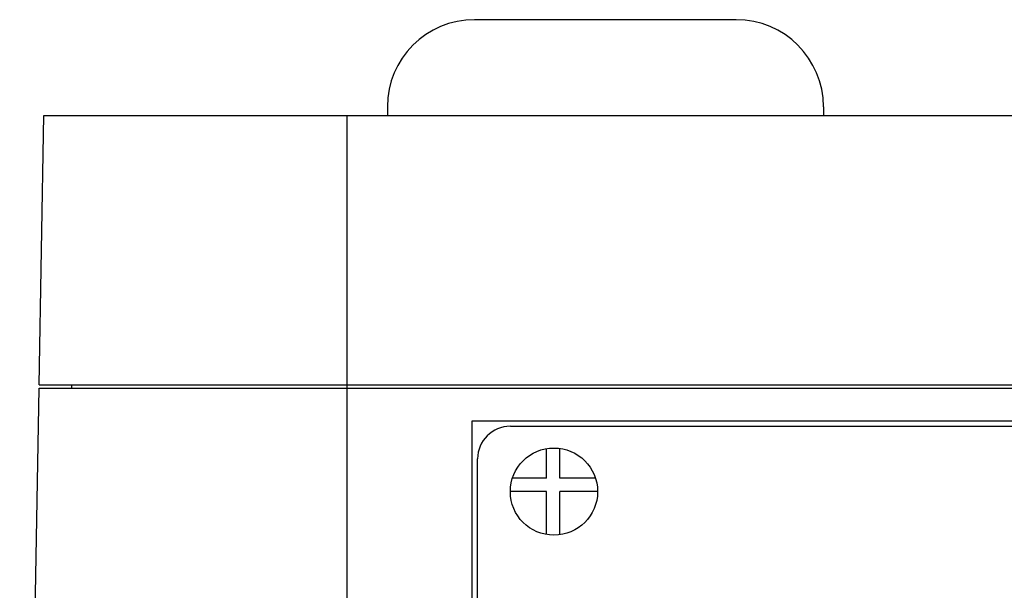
# Model space of a CAD drawing. Header units: millimetres. Extents: x 37 to 287, y 125 to 325.
# Tile 5 of 6: x 48 to 139, y 251 to 303. Entities that reach past the tile are written whole.
import ezdxf

# ---------------------------------------------------------------- set-up
doc = ezdxf.new("R2010")
doc.units = ezdxf.units.MM
doc.header["$LTSCALE"] = 29.133641
doc.layers.get('0').update_dxf_attribs({"linetype": 'CONTINUOUS'})

msp = doc.modelspace()

# ---------------------------------------------------------------- linework, layer by layer
at = {"color": 7}
for p, q in [((114.106, 303.352), (90.106, 303.352)), ((82.106, 295.352), (82.106, 294.562)), ((122.106, 295.352), (122.106, 294.562)), ((50.175, 269.862), (50.606, 294.562)), ((50.606, 294.562), (274.162, 294.562)), ((78.384, 294.562), (78.384, 168.062)), ((48.384, 168.062), (50.156, 269.562)), ((50.156, 269.562), (274.613, 269.562)), ((50.175, 269.862), (274.593, 269.862)), ((53.156, 269.562), (53.161, 269.862)), ((89.884, 183.563), (89.884, 266.562)), ((89.884, 266.562), (234.884, 266.562)), ((93.384, 266.062), (231.384, 266.062)), ((96.687, 261.292), (96.687, 264.001)), ((97.921, 261.292), (97.921, 264.026)), ((90.384, 184.562), (90.384, 263.062)), ((96.687, 261.292), (93.578, 261.292)), ((101.191, 261.292), (97.921, 261.292)), ((96.687, 260.086), (93.384, 260.086)), ((96.687, 256.124), (96.687, 260.086)), ((97.921, 256.099), (97.921, 260.086)), ((101.384, 260.086), (97.921, 260.086))]:
    msp.add_line(p, q, dxfattribs=at)
msp.add_circle((97.384, 260.062), 4, dxfattribs=at)
for centre, radius, start, end in [((90.106, 295.352), 8, 90, 180), ((114.106, 295.352), 8, 0, 90), ((93.384, 263.062), 3, 90, 180)]:
    msp.add_arc(centre, radius, start, end, dxfattribs=at)

doc.saveas('drawing.dxf')
